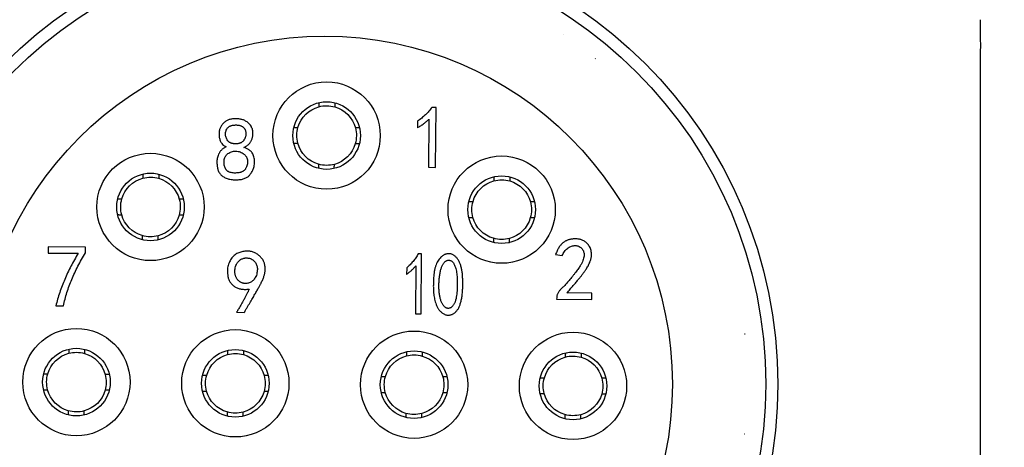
# Model space of a CAD drawing. Header units: millimetres. Extents: x 165 to 2541, y 199 to 1879.
# Tile 15 of 61: x 1499 to 1524, y 975 to 986. Entities that reach past the tile are written whole.
import ezdxf

# ---------------------------------------------------------------- set-up
doc = ezdxf.new("R2010")
doc.units = ezdxf.units.MM
doc.header["$LTSCALE"] = 4
doc.styles.add('Rainbow-4.0 Style', font='malgunsl.ttf')
doc.dimstyles.new('Rainbow-4.0 Style', dxfattribs={"dimtxt": 3.5, "dimasz": 2.5, "dimexe": 1, "dimexo": 1, "dimgap": 1, "dimtad": 1, "dimdsep": 46, "dimtxsty": 'Rainbow-4.0 Style', "dimcen": 0, "dimclrd": 251, "dimclre": 251, "dimclrt": 7, "dimazin": 3, "dimtp": 0.1, "dimtm": 0.1, "dimtfac": 0.61, "dimtmove": 0, "dimatfit": 3, "dimfxl": 1, "dimlwd": -1, "dimlwe": -1, "dimarcsym": 1})

# ---------------------------------------------------------------- blocks, each defined once
blk = doc.blocks.new('qwejfiojewiqofjiqwoe')
at = {"color": 0, "ltscale": 0.657895}
for p, q in [((1616.726, 985.258), (1616.726, 985.258)), ((1627.226, 984.327), (1627.226, 968.598)), ((1613.529, 983.421), (1613.424, 983.421)), ((1613.517, 981.912), (1613.529, 983.421)), ((1613.351, 983.124), (1613.342, 981.913)), ((1613.061, 983.073), (1613.06, 982.907)), ((1613.342, 981.913), (1613.517, 981.912)), ((1603.769, 979.915), (1603.768, 979.757)), ((1604.708, 979.908), (1603.769, 979.915)), ((1604.706, 979.758), (1604.708, 979.908)), ((1603.768, 979.757), (1604.522, 979.751)), ((1613.162, 979.735), (1613.078, 979.735)), ((1613.15, 978.226), (1613.162, 979.735)), ((1616.538, 979.719), (1616.704, 979.691)), ((1613.02, 979.437), (1613.011, 978.227)), ((1612.789, 979.387), (1612.788, 979.22)), ((1617.451, 978.747), (1616.82, 978.752)), ((1617.45, 978.589), (1617.451, 978.747)), ((1603.959, 978.431), (1604.152, 978.429)), ((1616.565, 978.631), (1616.564, 978.596)), ((1616.564, 978.596), (1617.45, 978.589)), ((1608.508, 978.266), (1608.701, 978.264)), ((1613.011, 978.227), (1613.15, 978.226)), ((1621.306, 977.712), (1621.291, 977.712)), ((1621.296, 975.212), (1621.304, 975.212))]:
    blk.add_line(p, q, dxfattribs=at)
for centre, radius in [((1610.726, 976.462), 11.403), ((1610.726, 976.462), 11.099), ((1610.726, 976.462), 8.75), ((1610.774, 982.712), 1.35), ((1610.774, 982.712), 0.85), ((1606.341, 980.916), 1.35), ((1615.18, 980.848), 1.35), ((1606.341, 980.916), 0.85), ((1615.18, 980.848), 0.85), ((1604.477, 976.51), 1.35), ((1608.477, 976.48), 1.35), ((1612.976, 976.445), 1.35), ((1616.976, 976.415), 1.35), ((1604.477, 976.51), 0.85), ((1608.477, 976.48), 0.85), ((1612.976, 976.445), 0.85), ((1616.976, 976.415), 0.85)]:
    blk.add_circle(centre, radius, dxfattribs=at)
blk.add_arc((1618.726, 980.462), 4.35, 105.8515, 105.9626, dxfattribs=at)
at = {"color": 0, "ltscale": 0.657895, "extrusion": (0, 0, -1)}
for centre, start, end in [((-1610.774, 982.712), 15.9057, 74.9736), ((-1610.774, 982.712), 74.9736, 105.9057), ((-1610.774, 982.712), 105.9057, 164.9736), ((-1610.774, 982.712), 344.9736, 15.9057), ((-1610.774, 982.712), 164.9736, 195.9057), ((-1610.774, 982.712), 285.9057, 344.9736), ((-1610.774, 982.712), 195.9057, 254.9736), ((-1610.774, 982.712), 254.9736, 285.9057), ((-1606.341, 980.916), 15.9057, 74.9736), ((-1606.341, 980.916), 74.9736, 105.9057), ((-1606.341, 980.916), 105.9057, 164.9736), ((-1615.18, 980.848), 15.9057, 74.9736), ((-1615.18, 980.848), 74.9736, 105.9057), ((-1615.18, 980.848), 105.9057, 164.9736), ((-1606.341, 980.916), 344.9736, 15.9057), ((-1606.341, 980.916), 164.9736, 195.9057), ((-1615.18, 980.848), 344.9736, 15.9057), ((-1615.18, 980.848), 164.9736, 195.9057), ((-1606.341, 980.916), 285.9057, 344.9736), ((-1606.341, 980.916), 195.9057, 254.9736), ((-1615.18, 980.848), 285.9057, 344.9736), ((-1615.18, 980.848), 195.9057, 254.9736), ((-1606.341, 980.916), 254.9736, 285.9057), ((-1615.18, 980.848), 254.9736, 285.9057), ((-1604.477, 976.51), 15.9057, 74.9736), ((-1604.477, 976.51), 74.9736, 105.9057), ((-1604.477, 976.51), 105.9057, 164.9736), ((-1608.477, 976.48), 15.9057, 74.9736), ((-1608.477, 976.48), 74.9736, 105.9057), ((-1608.477, 976.48), 105.9057, 164.9736), ((-1612.976, 976.445), 15.9057, 74.9736), ((-1612.976, 976.445), 74.9736, 105.9057), ((-1612.976, 976.445), 105.9057, 164.9736), ((-1616.976, 976.415), 74.9736, 105.9057), ((-1616.976, 976.415), 15.9057, 74.9736), ((-1616.976, 976.415), 105.9057, 164.9736), ((-1604.477, 976.51), 344.9736, 15.9057), ((-1604.477, 976.51), 164.9736, 195.9057), ((-1608.477, 976.48), 344.9736, 15.9057), ((-1608.477, 976.48), 164.9736, 195.9057), ((-1612.976, 976.445), 344.9736, 15.9057), ((-1612.976, 976.445), 164.9736, 195.9057), ((-1616.976, 976.415), 344.9736, 15.9057), ((-1616.976, 976.415), 164.9736, 195.9057), ((-1604.477, 976.51), 285.9057, 344.9736), ((-1604.477, 976.51), 195.9057, 254.9736), ((-1608.477, 976.48), 285.9057, 344.9736), ((-1608.477, 976.48), 195.9057, 254.9736), ((-1612.976, 976.445), 285.9057, 344.9736), ((-1612.976, 976.445), 195.9057, 254.9736), ((-1616.976, 976.415), 285.9057, 344.9736), ((-1616.976, 976.415), 195.9057, 254.9736), ((-1604.477, 976.51), 254.9736, 285.9057), ((-1608.477, 976.48), 254.9736, 285.9057), ((-1612.976, 976.445), 254.9736, 285.9057), ((-1616.976, 976.415), 254.9736, 285.9057)]:
    blk.add_arc(centre, 0.75, start, end, dxfattribs=at)
at = {"color": 0, "ltscale": 0.657895}
for points in [[(1627.226, 985.626), (1627.227, 985.578), (1627.227, 985.528), (1627.227, 985.475)], [(1627.227, 985.475), (1627.227, 985.32), (1627.228, 985.143), (1627.228, 984.955)], [(1627.226, 984.343), (1627.226, 984.337), (1627.226, 984.332), (1627.226, 984.327)]]:
    blk.add_open_spline(points, degree=3, dxfattribs=at)
for points, knots in [([(1627.228, 984.955), (1627.228, 984.949), (1627.228, 984.942), (1627.228, 984.936), (1627.227, 984.721), (1627.227, 984.518), (1627.226, 984.343)], [-0.4518919, -0.4518919, -0.4518919, -0.4518919, -0.4388658, -0.4388658, -0.4388658, -0.0129686, -0.0129686, -0.0129686, -0.0129686]), ([(1613.424, 983.421), (1613.412, 983.405), (1613.388, 983.372), (1613.348, 983.324), (1613.307, 983.278), (1613.262, 983.234), (1613.216, 983.191), (1613.167, 983.15), (1613.116, 983.11), (1613.08, 983.086), (1613.061, 983.073)], [0, 0, 0, 0, 0.121926, 0.24354, 0.366521, 0.490199, 0.615305, 0.741687, 0.869934, 1, 1, 1, 1]), ([(1608.691, 982.413), (1608.704, 982.42), (1608.73, 982.433), (1608.766, 982.455), (1608.798, 982.48), (1608.827, 982.506), (1608.851, 982.534), (1608.871, 982.565), (1608.887, 982.597), (1608.899, 982.631), (1608.908, 982.665), (1608.914, 982.698), (1608.919, 982.731), (1608.921, 982.762), (1608.92, 982.792), (1608.918, 982.822), (1608.912, 982.85), (1608.903, 982.885), (1608.887, 982.926), (1608.861, 982.97), (1608.83, 983.009), (1608.793, 983.04), (1608.754, 983.066), (1608.717, 983.088), (1608.68, 983.104), (1608.644, 983.116), (1608.607, 983.124), (1608.568, 983.13), (1608.528, 983.133), (1608.486, 983.135), (1608.443, 983.134), (1608.402, 983.13), (1608.362, 983.123), (1608.323, 983.114), (1608.286, 983.101), (1608.251, 983.083), (1608.217, 983.06), (1608.186, 983.032), (1608.157, 983.001), (1608.132, 982.969), (1608.111, 982.935), (1608.093, 982.901), (1608.079, 982.864), (1608.07, 982.823), (1608.066, 982.78), (1608.066, 982.734), (1608.069, 982.688), (1608.077, 982.643), (1608.088, 982.602), (1608.103, 982.562), (1608.125, 982.524), (1608.157, 982.489), (1608.196, 982.455), (1608.227, 982.436), (1608.243, 982.426)], [0, 0, 0, 0, 0.021111, 0.041008, 0.060011, 0.078003, 0.095622, 0.112664, 0.129524, 0.146583, 0.163344, 0.179393, 0.194846, 0.209576, 0.22383, 0.237537, 0.25097, 0.264168, 0.289465, 0.313379, 0.336334, 0.359154, 0.381253, 0.401704, 0.420577, 0.438266, 0.455668, 0.474088, 0.49315, 0.513382, 0.533618, 0.553333, 0.572303, 0.590811, 0.609087, 0.627728, 0.64686, 0.666826, 0.686886, 0.706132, 0.724795, 0.742955, 0.761375, 0.780672, 0.801301, 0.823214, 0.845356, 0.866545, 0.88692, 0.906582, 0.92658, 0.948506, 0.972756, 1, 1, 1, 1]), ([(1613.06, 982.907), (1613.088, 982.924), (1613.143, 982.957), (1613.22, 983.011), (1613.29, 983.065), (1613.331, 983.105), (1613.351, 983.124)], [0, 0, 0, 0, 0.27286, 0.530174, 0.772018, 1, 1, 1, 1]), ([(1608.228, 982.75), (1608.228, 982.765), (1608.231, 982.792), (1608.241, 982.833), (1608.258, 982.87), (1608.277, 982.899), (1608.296, 982.919), (1608.313, 982.933), (1608.333, 982.945), (1608.354, 982.955), (1608.378, 982.963), (1608.404, 982.97), (1608.433, 982.974), (1608.463, 982.977), (1608.493, 982.978), (1608.522, 982.977), (1608.55, 982.974), (1608.576, 982.97), (1608.601, 982.963), (1608.624, 982.954), (1608.645, 982.944), (1608.664, 982.932), (1608.682, 982.918), (1608.697, 982.901), (1608.71, 982.884), (1608.721, 982.864), (1608.73, 982.842), (1608.736, 982.819), (1608.74, 982.794), (1608.742, 982.768), (1608.742, 982.75), (1608.742, 982.74), (1608.742, 982.74)], [0, 0, 0, 0, 0.053907, 0.105455, 0.156697, 0.208704, 0.235422, 0.262793, 0.291367, 0.320915, 0.35271, 0.386647, 0.423275, 0.46202, 0.501033, 0.53797, 0.573409, 0.606732, 0.63858, 0.669219, 0.698767, 0.727907, 0.75623, 0.784089, 0.811908, 0.840004, 0.868884, 0.899263, 0.930899, 0.964667, 0.998722, 1, 1, 1, 1]), ([(1608.742, 982.74), (1608.741, 982.732), (1608.739, 982.715), (1608.735, 982.69), (1608.728, 982.666), (1608.719, 982.643), (1608.708, 982.621), (1608.695, 982.6), (1608.679, 982.58), (1608.662, 982.561), (1608.642, 982.545), (1608.62, 982.532), (1608.596, 982.521), (1608.57, 982.512), (1608.542, 982.507), (1608.512, 982.503), (1608.481, 982.502), (1608.45, 982.504), (1608.42, 982.507), (1608.392, 982.514), (1608.367, 982.523), (1608.344, 982.534), (1608.323, 982.548), (1608.304, 982.564), (1608.283, 982.589), (1608.261, 982.622), (1608.242, 982.664), (1608.231, 982.707), (1608.228, 982.736), (1608.228, 982.75)], [0, 0, 0, 0, 0.031672, 0.063713, 0.09488, 0.126431, 0.157443, 0.188976, 0.220898, 0.253114, 0.284899, 0.317344, 0.350386, 0.384641, 0.420378, 0.458395, 0.498638, 0.538882, 0.576492, 0.611828, 0.645695, 0.677995, 0.709404, 0.740245, 0.771628, 0.832511, 0.889968, 0.945208, 1, 1, 1, 1]), ([(1608.243, 982.426), (1608.233, 982.42), (1608.214, 982.41), (1608.186, 982.394), (1608.161, 982.375), (1608.137, 982.356), (1608.117, 982.335), (1608.097, 982.313), (1608.081, 982.289), (1608.062, 982.257), (1608.043, 982.215), (1608.025, 982.164), (1608.015, 982.112), (1608.013, 982.076), (1608.012, 982.059)], [0, 0, 0, 0, 0.073356, 0.144453, 0.212449, 0.278427, 0.343171, 0.406606, 0.468823, 0.531152, 0.652803, 0.769968, 0.885508, 1, 1, 1, 1]), ([(1608.012, 982.059), (1608.013, 982.042), (1608.013, 982.008), (1608.017, 981.96), (1608.023, 981.914), (1608.032, 981.87), (1608.045, 981.83), (1608.063, 981.792), (1608.087, 981.756), (1608.115, 981.724), (1608.147, 981.695), (1608.184, 981.67), (1608.224, 981.648), (1608.269, 981.63), (1608.317, 981.617), (1608.37, 981.607), (1608.427, 981.601), (1608.487, 981.599), (1608.546, 981.6), (1608.602, 981.605), (1608.652, 981.614), (1608.697, 981.627), (1608.737, 981.644), (1608.772, 981.663), (1608.804, 981.685), (1608.831, 981.71), (1608.854, 981.739), (1608.877, 981.77), (1608.899, 981.804), (1608.92, 981.842), (1608.938, 981.885), (1608.951, 981.935), (1608.958, 981.991), (1608.961, 982.052), (1608.958, 982.114), (1608.947, 982.173), (1608.928, 982.227), (1608.906, 982.268), (1608.884, 982.299), (1608.865, 982.32), (1608.842, 982.339), (1608.817, 982.357), (1608.79, 982.374), (1608.759, 982.388), (1608.726, 982.402), (1608.703, 982.41), (1608.691, 982.413)], [0, 0, 0, 0, 0.025692, 0.050005, 0.073178, 0.095342, 0.116572, 0.137365, 0.158329, 0.179753, 0.201515, 0.223652, 0.246486, 0.270213, 0.295178, 0.321931, 0.35069, 0.381428, 0.411842, 0.439631, 0.465105, 0.488351, 0.50976, 0.529843, 0.548835, 0.567002, 0.585234, 0.604452, 0.624889, 0.646347, 0.669469, 0.694938, 0.723126, 0.754364, 0.786122, 0.81593, 0.844262, 0.871988, 0.885935, 0.900196, 0.914954, 0.930336, 0.946366, 0.963161, 0.981031, 1, 1, 1, 1]), ([(1608.193, 982.066), (1608.193, 982.075), (1608.195, 982.092), (1608.199, 982.117), (1608.206, 982.14), (1608.215, 982.163), (1608.226, 982.184), (1608.24, 982.204), (1608.255, 982.224), (1608.278, 982.247), (1608.312, 982.273), (1608.357, 982.297), (1608.408, 982.313), (1608.462, 982.32), (1608.517, 982.319), (1608.572, 982.31), (1608.624, 982.29), (1608.665, 982.266), (1608.694, 982.243), (1608.715, 982.225), (1608.732, 982.206), (1608.747, 982.186), (1608.76, 982.165), (1608.769, 982.143), (1608.777, 982.121), (1608.782, 982.089), (1608.784, 982.053), (1608.782, 982.025), (1608.78, 982.013)], [0, 0, 0, 0, 0.028177, 0.05557, 0.082462, 0.108786, 0.135163, 0.161571, 0.18837, 0.216009, 0.271163, 0.326315, 0.383393, 0.443737, 0.504846, 0.564365, 0.624619, 0.686841, 0.717822, 0.747267, 0.775665, 0.802809, 0.829252, 0.85501, 0.881187, 0.907595, 0.960274, 1, 1, 1, 1]), ([(1608.78, 982.013), (1608.78, 982.009), (1608.777, 981.988), (1608.768, 981.951), (1608.752, 981.912), (1608.737, 981.881), (1608.722, 981.86), (1608.705, 981.842), (1608.686, 981.825), (1608.665, 981.811), (1608.642, 981.799), (1608.616, 981.79), (1608.58, 981.78), (1608.533, 981.772), (1608.478, 981.768), (1608.423, 981.771), (1608.379, 981.777), (1608.345, 981.786), (1608.322, 981.794), (1608.301, 981.804), (1608.282, 981.816), (1608.264, 981.83), (1608.249, 981.845), (1608.236, 981.863), (1608.222, 981.889), (1608.208, 981.923), (1608.197, 981.968), (1608.191, 982.016), (1608.191, 982.049), (1608.193, 982.066)], [0, 0, 0, 0, 0.013411, 0.067362, 0.12404, 0.152485, 0.180078, 0.207252, 0.234425, 0.262018, 0.290463, 0.320154, 0.351191, 0.413983, 0.474557, 0.533927, 0.592814, 0.621422, 0.648165, 0.67375, 0.698305, 0.722112, 0.745476, 0.769067, 0.792775, 0.841667, 0.89156, 0.94422, 1, 1, 1, 1]), ([(1616.979, 980.11), (1616.967, 980.109), (1616.943, 980.107), (1616.907, 980.101), (1616.873, 980.093), (1616.84, 980.082), (1616.808, 980.068), (1616.777, 980.052), (1616.748, 980.033), (1616.719, 980.011), (1616.692, 979.987), (1616.667, 979.958), (1616.642, 979.927), (1616.618, 979.892), (1616.596, 979.854), (1616.576, 979.812), (1616.556, 979.767), (1616.544, 979.735), (1616.538, 979.719)], [0, 0, 0, 0, 0.058448, 0.115409, 0.171096, 0.226612, 0.281235, 0.33629, 0.391692, 0.447815, 0.505751, 0.565904, 0.629027, 0.695421, 0.765726, 0.839632, 0.917573, 1, 1, 1, 1]), ([(1616.704, 979.691), (1616.712, 979.71), (1616.727, 979.748), (1616.757, 979.798), (1616.792, 979.841), (1616.832, 979.875), (1616.874, 979.902), (1616.918, 979.923), (1616.963, 979.937), (1617.008, 979.944), (1617.053, 979.945), (1617.096, 979.936), (1617.136, 979.919), (1617.171, 979.894), (1617.203, 979.864), (1617.227, 979.829), (1617.245, 979.79), (1617.255, 979.747), (1617.256, 979.701), (1617.25, 979.65), (1617.235, 979.595), (1617.216, 979.546), (1617.196, 979.504), (1617.177, 979.469), (1617.154, 979.431), (1617.127, 979.389), (1617.096, 979.344), (1617.061, 979.297), (1617.023, 979.246), (1616.981, 979.193), (1616.939, 979.141), (1616.897, 979.091), (1616.858, 979.044), (1616.82, 979.002), (1616.785, 978.962), (1616.751, 978.927), (1616.72, 978.895), (1616.69, 978.867), (1616.662, 978.841), (1616.638, 978.813), (1616.617, 978.785), (1616.6, 978.756), (1616.586, 978.726), (1616.576, 978.695), (1616.568, 978.663), (1616.566, 978.642), (1616.565, 978.631)], [0, 0, 0, 0, 0.029638, 0.057139, 0.083001, 0.107802, 0.131665, 0.154489, 0.176627, 0.198527, 0.21965, 0.239909, 0.260094, 0.280877, 0.301595, 0.321615, 0.341482, 0.361938, 0.383857, 0.407916, 0.434802, 0.464757, 0.481588, 0.500697, 0.521983, 0.54555, 0.571207, 0.599274, 0.629586, 0.662121, 0.69482, 0.725617, 0.754517, 0.781509, 0.806515, 0.829636, 0.850787, 0.870198, 0.888187, 0.905361, 0.921922, 0.937948, 0.953681, 0.969137, 0.984472, 1, 1, 1, 1]), ([(1616.82, 978.752), (1616.834, 978.768), (1616.863, 978.8), (1616.904, 978.848), (1616.944, 978.894), (1616.982, 978.938), (1617.018, 978.981), (1617.053, 979.022), (1617.085, 979.061), (1617.116, 979.099), (1617.145, 979.134), (1617.172, 979.169), (1617.198, 979.201), (1617.221, 979.232), (1617.243, 979.261), (1617.263, 979.289), (1617.281, 979.315), (1617.303, 979.347), (1617.327, 979.385), (1617.353, 979.429), (1617.376, 979.472), (1617.395, 979.514), (1617.411, 979.553), (1617.423, 979.591), (1617.432, 979.628), (1617.439, 979.673), (1617.441, 979.727), (1617.437, 979.789), (1617.425, 979.845), (1617.405, 979.896), (1617.379, 979.941), (1617.351, 979.981), (1617.318, 980.015), (1617.283, 980.042), (1617.246, 980.064), (1617.209, 980.082), (1617.173, 980.096), (1617.137, 980.105), (1617.101, 980.11), (1617.062, 980.113), (1617.021, 980.113), (1616.994, 980.111), (1616.979, 980.11)], [0, 0, 0, 0, 0.035288, 0.069213, 0.101793, 0.133275, 0.163281, 0.191924, 0.219471, 0.245572, 0.270417, 0.293928, 0.316107, 0.337063, 0.356657, 0.37507, 0.392023, 0.407764, 0.437179, 0.464796, 0.490882, 0.515263, 0.538258, 0.559635, 0.579714, 0.598608, 0.633911, 0.666672, 0.697301, 0.726617, 0.754624, 0.780855, 0.8058, 0.829725, 0.852906, 0.874777, 0.895217, 0.914827, 0.934412, 0.95524, 0.976895, 1, 1, 1, 1]), ([(1604.522, 979.751), (1604.49, 979.697), (1604.425, 979.589), (1604.336, 979.424), (1604.255, 979.26), (1604.181, 979.095), (1604.114, 978.93), (1604.055, 978.764), (1604.002, 978.598), (1603.974, 978.486), (1603.959, 978.431)], [0, 0, 0, 0, 0.131925, 0.261446, 0.389017, 0.514411, 0.638017, 0.76003, 0.880502, 1, 1, 1, 1]), ([(1604.152, 978.429), (1604.165, 978.485), (1604.189, 978.597), (1604.237, 978.763), (1604.293, 978.93), (1604.358, 979.096), (1604.432, 979.262), (1604.515, 979.428), (1604.606, 979.595), (1604.673, 979.703), (1604.706, 979.758)], [0, 0, 0, 0, 0.117984, 0.23738, 0.358592, 0.481835, 0.607369, 0.73534, 0.866177, 1, 1, 1, 1]), ([(1608.701, 978.264), (1608.715, 978.288), (1608.742, 978.334), (1608.783, 978.401), (1608.821, 978.466), (1608.857, 978.527), (1608.892, 978.585), (1608.924, 978.641), (1608.954, 978.692), (1608.982, 978.742), (1609.009, 978.787), (1609.032, 978.83), (1609.055, 978.87), (1609.075, 978.907), (1609.093, 978.941), (1609.109, 978.971), (1609.124, 978.999), (1609.14, 979.031), (1609.157, 979.068), (1609.175, 979.111), (1609.191, 979.152), (1609.203, 979.191), (1609.213, 979.227), (1609.22, 979.262), (1609.225, 979.295), (1609.227, 979.335), (1609.226, 979.381), (1609.222, 979.432), (1609.213, 979.478), (1609.203, 979.519), (1609.186, 979.557), (1609.165, 979.594), (1609.138, 979.631), (1609.106, 979.666), (1609.071, 979.699), (1609.033, 979.727), (1608.992, 979.752), (1608.95, 979.772), (1608.906, 979.787), (1608.863, 979.799), (1608.821, 979.806), (1608.778, 979.809), (1608.734, 979.806), (1608.688, 979.8), (1608.639, 979.789), (1608.589, 979.775), (1608.538, 979.755), (1608.491, 979.729), (1608.447, 979.696), (1608.408, 979.657), (1608.372, 979.613), (1608.342, 979.563), (1608.317, 979.507), (1608.296, 979.447), (1608.282, 979.381), (1608.276, 979.311), (1608.279, 979.238), (1608.288, 979.175), (1608.299, 979.124), (1608.312, 979.087), (1608.328, 979.053), (1608.349, 979.02), (1608.372, 978.989), (1608.4, 978.961), (1608.43, 978.934), (1608.464, 978.91), (1608.501, 978.889), (1608.541, 978.872), (1608.583, 978.858), (1608.628, 978.849), (1608.674, 978.843), (1608.724, 978.842), (1608.775, 978.844), (1608.81, 978.849), (1608.828, 978.851)], [0, 0, 0, 0, 0.023122, 0.045212, 0.066237, 0.086244, 0.10522, 0.12321, 0.140137, 0.155954, 0.170831, 0.184679, 0.197508, 0.20931, 0.220049, 0.229725, 0.23842, 0.246136, 0.260066, 0.273119, 0.285395, 0.29677, 0.307442, 0.317395, 0.32669, 0.335278, 0.351168, 0.365564, 0.378561, 0.390235, 0.401561, 0.413506, 0.42603, 0.439532, 0.453231, 0.46674, 0.479921, 0.493195, 0.506157, 0.518687, 0.530693, 0.542486, 0.554643, 0.567642, 0.581592, 0.596639, 0.611996, 0.627122, 0.642366, 0.657792, 0.673588, 0.690009, 0.707007, 0.725077, 0.743802, 0.76339, 0.783944, 0.805812, 0.816904, 0.82776, 0.838497, 0.84916, 0.860023, 0.870997, 0.882392, 0.894193, 0.90625, 0.918356, 0.930684, 0.943359, 0.956584, 0.970372, 0.984817, 1, 1, 1, 1]), ([(1613.078, 979.735), (1613.069, 979.719), (1613.05, 979.686), (1613.018, 979.638), (1612.985, 979.592), (1612.95, 979.548), (1612.913, 979.504), (1612.873, 979.464), (1612.833, 979.424), (1612.804, 979.399), (1612.789, 979.387)], [0, 0, 0, 0, 0.126323, 0.251235, 0.37618, 0.500241, 0.624794, 0.749492, 0.874648, 1, 1, 1, 1]), ([(1614.199, 978.873), (1614.201, 978.904), (1614.203, 978.973), (1614.201, 979.078), (1614.196, 979.186), (1614.187, 979.271), (1614.177, 979.335), (1614.167, 979.38), (1614.156, 979.423), (1614.142, 979.465), (1614.127, 979.504), (1614.109, 979.541), (1614.09, 979.576), (1614.069, 979.609), (1614.046, 979.639), (1614.022, 979.665), (1613.996, 979.687), (1613.97, 979.706), (1613.943, 979.72), (1613.915, 979.731), (1613.886, 979.736), (1613.856, 979.739), (1613.826, 979.737), (1613.797, 979.734), (1613.769, 979.727), (1613.743, 979.718), (1613.717, 979.705), (1613.693, 979.69), (1613.67, 979.672), (1613.641, 979.645), (1613.608, 979.606), (1613.572, 979.553), (1613.542, 979.493), (1613.521, 979.44), (1613.506, 979.393), (1613.496, 979.354), (1613.488, 979.313), (1613.481, 979.268), (1613.474, 979.221), (1613.469, 979.17), (1613.465, 979.117), (1613.464, 979.08), (1613.463, 979.061)], [0, 0, 0, 0, 0.049688, 0.11042, 0.16745, 0.220942, 0.246324, 0.270854, 0.294667, 0.317578, 0.339938, 0.361772, 0.382933, 0.403841, 0.423993, 0.442792, 0.460529, 0.477276, 0.493554, 0.509324, 0.525157, 0.54106, 0.556945, 0.572461, 0.587397, 0.602401, 0.617213, 0.632335, 0.647691, 0.663431, 0.695987, 0.729622, 0.7648, 0.801769, 0.821414, 0.842584, 0.864912, 0.888848, 0.914416, 0.941435, 0.969961, 1, 1, 1, 1]), ([(1608.467, 979.249), (1608.466, 979.268), (1608.463, 979.305), (1608.469, 979.361), (1608.482, 979.415), (1608.499, 979.459), (1608.516, 979.493), (1608.53, 979.516), (1608.545, 979.537), (1608.561, 979.555), (1608.578, 979.572), (1608.596, 979.586), (1608.616, 979.598), (1608.642, 979.61), (1608.674, 979.622), (1608.71, 979.631), (1608.743, 979.635), (1608.763, 979.633), (1608.772, 979.632)], [0, 0, 0, 0, 0.100751, 0.199436, 0.298603, 0.400194, 0.450621, 0.498323, 0.543564, 0.587029, 0.629561, 0.67029, 0.710561, 0.750911, 0.826306, 0.891943, 0.949609, 1, 1, 1, 1]), ([(1608.772, 979.632), (1608.787, 979.632), (1608.816, 979.63), (1608.858, 979.618), (1608.898, 979.598), (1608.935, 979.571), (1608.969, 979.538), (1608.995, 979.501), (1609.015, 979.46), (1609.027, 979.415), (1609.032, 979.365), (1609.029, 979.312), (1609.022, 979.253), (1609.011, 979.213), (1609.006, 979.192)], [0, 0, 0, 0, 0.073526, 0.147138, 0.222314, 0.302343, 0.382378, 0.459503, 0.535919, 0.614252, 0.697443, 0.788445, 0.889108, 1, 1, 1, 1]), ([(1612.788, 979.22), (1612.811, 979.237), (1612.855, 979.271), (1612.916, 979.325), (1612.971, 979.38), (1613.004, 979.418), (1613.02, 979.437)], [0, 0, 0, 0, 0.26831, 0.523027, 0.766571, 1, 1, 1, 1]), ([(1613.61, 979.113), (1613.612, 979.132), (1613.616, 979.17), (1613.624, 979.224), (1613.633, 979.274), (1613.643, 979.321), (1613.655, 979.363), (1613.668, 979.402), (1613.683, 979.436), (1613.699, 979.467), (1613.716, 979.493), (1613.734, 979.516), (1613.752, 979.536), (1613.771, 979.551), (1613.791, 979.563), (1613.812, 979.571), (1613.833, 979.576), (1613.855, 979.576), (1613.876, 979.573), (1613.896, 979.567), (1613.916, 979.557), (1613.934, 979.544), (1613.95, 979.527), (1613.966, 979.506), (1613.981, 979.482), (1613.998, 979.446), (1614.017, 979.397), (1614.036, 979.335), (1614.048, 979.269), (1614.055, 979.2), (1614.058, 979.128), (1614.061, 979.052), (1614.062, 978.972), (1614.063, 978.897), (1614.062, 978.848), (1614.061, 978.827)], [0, 0, 0, 0, 0.042025, 0.081187, 0.117738, 0.15173, 0.183292, 0.212237, 0.238899, 0.263525, 0.286082, 0.306805, 0.325702, 0.343192, 0.359448, 0.375194, 0.390413, 0.405753, 0.421227, 0.436292, 0.451565, 0.467364, 0.484284, 0.502643, 0.522367, 0.54377, 0.589024, 0.635107, 0.682717, 0.732078, 0.783754, 0.838165, 0.895098, 0.955037, 1, 1, 1, 1]), ([(1609.006, 979.192), (1608.997, 979.176), (1608.981, 979.145), (1608.953, 979.104), (1608.926, 979.07), (1608.896, 979.043), (1608.864, 979.023), (1608.827, 979.008), (1608.786, 978.997), (1608.749, 978.992), (1608.717, 978.991), (1608.694, 978.993), (1608.671, 978.998), (1608.648, 979.005), (1608.626, 979.014), (1608.604, 979.027), (1608.582, 979.042), (1608.562, 979.059), (1608.542, 979.078), (1608.525, 979.099), (1608.51, 979.121), (1608.496, 979.144), (1608.486, 979.169), (1608.477, 979.194), (1608.47, 979.221), (1608.468, 979.239), (1608.467, 979.249)], [0, 0, 0, 0, 0.072623, 0.137075, 0.193807, 0.243729, 0.292049, 0.342865, 0.398307, 0.458806, 0.490268, 0.520961, 0.551624, 0.582671, 0.614076, 0.646798, 0.680733, 0.716362, 0.752414, 0.787987, 0.822755, 0.857217, 0.892027, 0.927091, 0.963051, 1, 1, 1, 1]), ([(1613.463, 979.061), (1613.462, 979.042), (1613.461, 979.005), (1613.46, 978.952), (1613.46, 978.901), (1613.461, 978.854), (1613.463, 978.809), (1613.466, 978.768), (1613.469, 978.729), (1613.475, 978.682), (1613.485, 978.625), (1613.5, 978.56), (1613.519, 978.496), (1613.537, 978.444), (1613.555, 978.403), (1613.57, 978.374), (1613.587, 978.347), (1613.607, 978.322), (1613.629, 978.298), (1613.653, 978.275), (1613.68, 978.254), (1613.708, 978.234), (1613.737, 978.217), (1613.767, 978.205), (1613.796, 978.196), (1613.826, 978.193), (1613.856, 978.193), (1613.886, 978.198), (1613.916, 978.206), (1613.946, 978.219), (1613.974, 978.236), (1614.002, 978.256), (1614.027, 978.279), (1614.05, 978.304), (1614.072, 978.333), (1614.092, 978.365), (1614.11, 978.4), (1614.126, 978.438), (1614.14, 978.479), (1614.153, 978.523), (1614.164, 978.569), (1614.174, 978.619), (1614.183, 978.671), (1614.189, 978.727), (1614.195, 978.785), (1614.198, 978.834), (1614.199, 978.863), (1614.199, 978.873)], [0, 0, 0, 0, 0.030023, 0.058488, 0.0854, 0.110595, 0.13425, 0.156398, 0.177029, 0.196009, 0.232113, 0.267969, 0.303278, 0.33853, 0.355905, 0.373115, 0.39029, 0.407372, 0.424708, 0.442161, 0.460104, 0.478477, 0.496472, 0.513577, 0.529857, 0.545669, 0.56154, 0.577449, 0.593988, 0.611206, 0.628838, 0.646606, 0.664674, 0.682996, 0.70211, 0.722079, 0.742754, 0.764635, 0.787601, 0.811841, 0.837196, 0.864059, 0.892164, 0.921692, 0.952678, 0.985154, 1, 1, 1, 1]), ([(1614.061, 978.827), (1614.06, 978.82), (1614.058, 978.786), (1614.052, 978.726), (1614.04, 978.649), (1614.026, 978.587), (1614.012, 978.54), (1614, 978.509), (1613.986, 978.48), (1613.971, 978.454), (1613.955, 978.432), (1613.937, 978.412), (1613.918, 978.395), (1613.898, 978.382), (1613.877, 978.372), (1613.856, 978.366), (1613.835, 978.364), (1613.814, 978.366), (1613.794, 978.372), (1613.773, 978.382), (1613.753, 978.396), (1613.733, 978.415), (1613.714, 978.436), (1613.696, 978.461), (1613.68, 978.49), (1613.665, 978.522), (1613.652, 978.557), (1613.64, 978.596), (1613.629, 978.638), (1613.617, 978.7), (1613.606, 978.782), (1613.6, 978.887), (1613.601, 978.998), (1613.606, 979.074), (1613.61, 979.113)], [0, 0, 0, 0, 0.014995, 0.072856, 0.128776, 0.183103, 0.209048, 0.233085, 0.255638, 0.276759, 0.296609, 0.315362, 0.333304, 0.350702, 0.367222, 0.382731, 0.397664, 0.412366, 0.427588, 0.443798, 0.461195, 0.480449, 0.501171, 0.523153, 0.546581, 0.571521, 0.598441, 0.627462, 0.658395, 0.691609, 0.762245, 0.836761, 0.91598, 1, 1, 1, 1]), ([(1608.828, 978.851), (1608.817, 978.829), (1608.795, 978.784), (1608.761, 978.716), (1608.724, 978.645), (1608.685, 978.573), (1608.644, 978.499), (1608.6, 978.423), (1608.555, 978.345), (1608.524, 978.293), (1608.508, 978.266)], [0, 0, 0, 0, 0.110602, 0.225759, 0.344403, 0.467211, 0.594204, 0.725403, 0.860584, 1, 1, 1, 1])]:
    blk.add_open_spline(points, degree=3, knots=knots, dxfattribs=at)
for points, weights in [([(1610.581, 983.54), (1610.58, 983.485), (1610.58, 983.437)], [2.23809523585, 2.35786173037, 2.47368420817]), ([(1610.981, 983.537), (1610.98, 983.482), (1610.98, 983.434)], [2.23809523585, 2.35786173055, 2.47368420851]), ([(1609.95, 982.919), (1610.005, 982.918), (1610.053, 982.918)], [2.23809523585, 2.35786173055, 2.47368420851]), ([(1611.602, 982.906), (1611.547, 982.906), (1611.499, 982.907)], [2.23809523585, 2.35786173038, 2.47368420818]), ([(1609.947, 982.519), (1610.002, 982.518), (1610.05, 982.518)], [2.23809523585, 2.35786173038, 2.47368420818]), ([(1611.599, 982.506), (1611.544, 982.506), (1611.496, 982.507)], [2.23809523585, 2.35786173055, 2.47368420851]), ([(1610.569, 981.991), (1610.569, 981.943), (1610.568, 981.888)], [2.47368420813, 2.35786173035, 2.23809523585]), ([(1610.968, 981.885), (1610.968, 981.94), (1610.969, 981.988)], [2.23809523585, 2.35786173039, 2.4736842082]), ([(1606.147, 981.743), (1606.147, 981.688), (1606.147, 981.64)], [2.23809523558, 2.35786173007, 2.47368420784]), ([(1606.547, 981.74), (1606.547, 981.685), (1606.547, 981.637)], [2.23809523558, 2.35786173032, 2.47368420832]), ([(1614.986, 981.676), (1614.986, 981.621), (1614.985, 981.572)], [2.23809523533, 2.35786172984, 2.47368420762]), ([(1615.386, 981.672), (1615.386, 981.618), (1615.385, 981.569)], [2.23809523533, 2.3578617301, 2.47368420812]), ([(1605.517, 981.122), (1605.571, 981.122), (1605.62, 981.121)], [2.23809523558, 2.35786173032, 2.47368420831]), ([(1607.169, 981.109), (1607.114, 981.11), (1607.065, 981.11)], [2.23809523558, 2.35786173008, 2.47368420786]), ([(1614.355, 981.054), (1614.41, 981.054), (1614.458, 981.053)], [2.23809523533, 2.3578617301, 2.47368420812]), ([(1616.007, 981.042), (1615.952, 981.042), (1615.904, 981.042)], [2.23809523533, 2.35786172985, 2.47368420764]), ([(1605.513, 980.722), (1605.568, 980.722), (1605.617, 980.721)], [2.23809523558, 2.35786173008, 2.47368420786]), ([(1607.166, 980.709), (1607.111, 980.71), (1607.062, 980.71)], [2.23809523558, 2.35786173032, 2.47368420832]), ([(1614.352, 980.654), (1614.407, 980.654), (1614.455, 980.653)], [2.23809523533, 2.35786172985, 2.47368420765]), ([(1616.004, 980.642), (1615.949, 980.642), (1615.901, 980.642)], [2.23809523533, 2.3578617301, 2.47368420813]), ([(1606.136, 980.194), (1606.135, 980.146), (1606.135, 980.091)], [2.47368420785, 2.35786173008, 2.23809523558]), ([(1606.535, 980.088), (1606.535, 980.143), (1606.536, 980.191)], [2.23809523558, 2.3578617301, 2.47368420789]), ([(1614.974, 980.127), (1614.974, 980.078), (1614.973, 980.023)], [2.47368420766, 2.35786172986, 2.23809523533]), ([(1615.373, 980.02), (1615.374, 980.075), (1615.374, 980.124)], [2.23809523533, 2.35786172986, 2.47368420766]), ([(1604.283, 977.338), (1604.283, 977.283), (1604.282, 977.235)], [2.23809523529, 2.35786172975, 2.47368420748]), ([(1604.683, 977.335), (1604.683, 977.28), (1604.682, 977.232)], [2.23809523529, 2.35786172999, 2.47368420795]), ([(1608.283, 977.307), (1608.282, 977.253), (1608.282, 977.204)], [2.23809523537, 2.35786172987, 2.47368420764]), ([(1608.683, 977.304), (1608.682, 977.249), (1608.682, 977.201)], [2.23809523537, 2.35786173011, 2.47368420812]), ([(1612.783, 977.273), (1612.782, 977.218), (1612.782, 977.17)], [2.2380952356, 2.35786173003, 2.47368420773]), ([(1613.183, 977.27), (1613.182, 977.215), (1613.182, 977.167)], [2.2380952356, 2.35786173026, 2.47368420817]), ([(1616.783, 977.242), (1616.782, 977.187), (1616.782, 977.139)], [2.23809523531, 2.35786172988, 2.47368420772]), ([(1617.183, 977.239), (1617.182, 977.184), (1617.182, 977.136)], [2.23809523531, 2.35786173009, 2.47368420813]), ([(1603.652, 976.717), (1603.707, 976.716), (1603.755, 976.716)], [2.23809523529, 2.35786172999, 2.47368420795]), ([(1605.304, 976.704), (1605.249, 976.705), (1605.201, 976.705)], [2.23809523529, 2.35786172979, 2.47368420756]), ([(1607.652, 976.686), (1607.707, 976.686), (1607.755, 976.685)], [2.23809523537, 2.35786173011, 2.47368420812]), ([(1609.304, 976.673), (1609.249, 976.674), (1609.201, 976.674)], [2.23809523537, 2.35786172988, 2.47368420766]), ([(1612.152, 976.652), (1612.207, 976.651), (1612.255, 976.651)], [2.2380952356, 2.35786173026, 2.47368420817]), ([(1613.804, 976.639), (1613.749, 976.639), (1613.701, 976.64)], [2.2380952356, 2.35786173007, 2.47368420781]), ([(1616.152, 976.621), (1616.207, 976.62), (1616.255, 976.62)], [2.23809523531, 2.35786173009, 2.47368420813]), ([(1617.804, 976.608), (1617.749, 976.609), (1617.701, 976.609)], [2.23809523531, 2.35786172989, 2.47368420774]), ([(1603.649, 976.317), (1603.704, 976.316), (1603.752, 976.316)], [2.23809523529, 2.35786172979, 2.47368420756]), ([(1605.301, 976.304), (1605.246, 976.305), (1605.198, 976.305)], [2.23809523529, 2.35786172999, 2.47368420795]), ([(1607.649, 976.286), (1607.704, 976.286), (1607.752, 976.285)], [2.23809523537, 2.35786172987, 2.47368420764]), ([(1609.301, 976.273), (1609.246, 976.274), (1609.198, 976.274)], [2.2380952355, 2.35786173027, 2.4736842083]), ([(1612.149, 976.252), (1612.204, 976.251), (1612.252, 976.251)], [2.2380952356, 2.35786173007, 2.47368420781]), ([(1613.801, 976.239), (1613.746, 976.239), (1613.698, 976.24)], [2.2380952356, 2.35786173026, 2.47368420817]), ([(1616.149, 976.221), (1616.204, 976.22), (1616.252, 976.22)], [2.23809523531, 2.35786172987, 2.47368420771]), ([(1617.801, 976.208), (1617.746, 976.209), (1617.698, 976.209)], [2.23809523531, 2.35786173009, 2.47368420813]), ([(1604.271, 975.789), (1604.271, 975.741), (1604.27, 975.686)], [2.47368420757, 2.3578617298, 2.23809523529]), ([(1604.67, 975.683), (1604.671, 975.738), (1604.671, 975.786)], [2.23809523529, 2.3578617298, 2.47368420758]), ([(1608.271, 975.758), (1608.271, 975.71), (1608.27, 975.655)], [2.47368420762, 2.35786172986, 2.23809523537]), ([(1608.67, 975.652), (1608.671, 975.707), (1608.671, 975.755)], [2.23809523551, 2.35786173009, 2.47368420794]), ([(1612.771, 975.724), (1612.77, 975.676), (1612.77, 975.621)], [2.4736842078, 2.35786173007, 2.2380952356]), ([(1613.17, 975.618), (1613.17, 975.672), (1613.171, 975.721)], [2.2380952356, 2.35786173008, 2.47368420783]), ([(1616.771, 975.693), (1616.77, 975.645), (1616.77, 975.59)], [2.47368420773, 2.35786172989, 2.23809523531]), ([(1617.17, 975.587), (1617.17, 975.642), (1617.171, 975.69)], [2.23809523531, 2.3578617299, 2.47368420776])]:
    blk.add_rational_spline(points, weights, degree=2, dxfattribs=at)

msp = doc.modelspace()

# ---------------------------------------------------------------- block references
msp.add_blockref('qwejfiojewiqofjiqwoe', (-104.2, 0))

# ---------------------------------------------------------------- leaders
at = {"annotation_type": 0, "has_hookline": 1, "hookline_direction": 0, "text_width": 247.365}
msp.add_leader([(1467.044, 976.513), (1534.189, 812.153), (1544.189, 812.153)], dimstyle='Rainbow-4.0 Style', override={"dimscale": 4, "dimgap": 1, "dimtad": 1}, dxfattribs=at)

doc.saveas('drawing.dxf')
